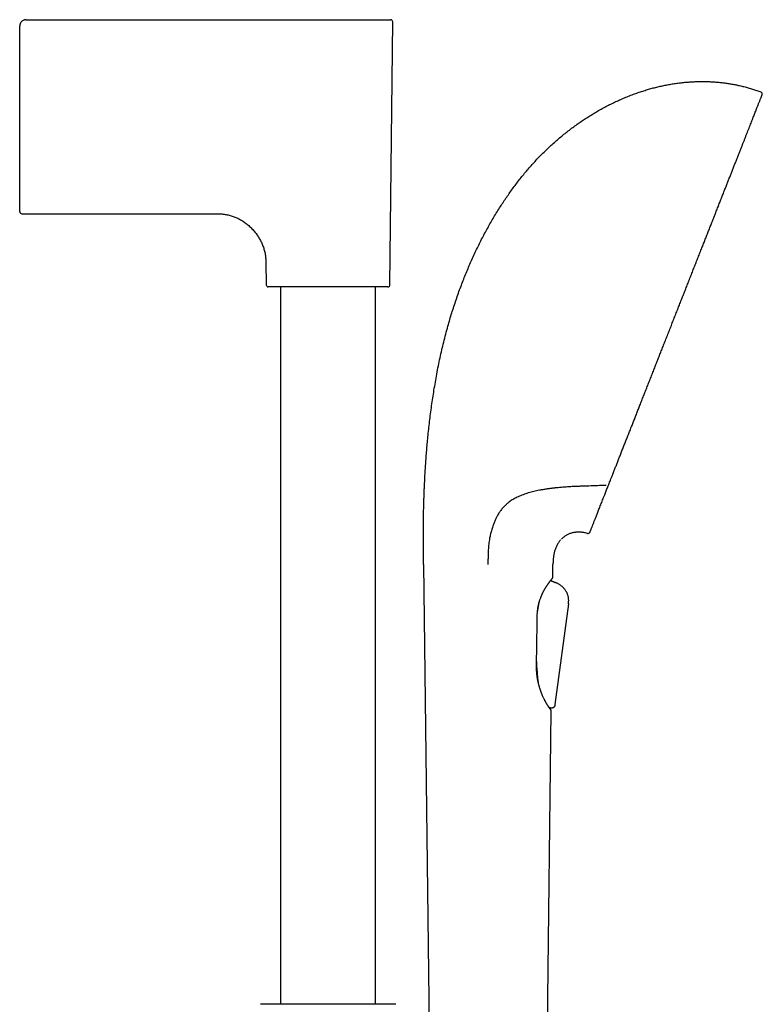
# Model space of a CAD drawing. Header units: millimetres. Extents: x 8 to 839, y 12 to 1644.
# Tile 19 of 19: x 648 to 820, y 1416 to 1644. Entities that reach past the tile are written whole.
import ezdxf

# ---------------------------------------------------------------- set-up
doc = ezdxf.new("R2010")
doc.units = ezdxf.units.MM

msp = doc.modelspace()

# ---------------------------------------------------------------- linework, layer by layer
at = {"color": 7, "linetype": 'Continuous', "lineweight": 30}
for p, q in [((648.02, 1613.79), (648.02, 1642.75)), ((648.07, 1643.12), (648.07, 1643.12)), ((649.3, 1644.23), (649.3, 1644.23)), ((649.52, 1644.25), (719.52, 1644.25)), ((733.87, 1582.76), (734.51, 1643.75)), ((648.02, 1599.75), (648.02, 1613.79)), ((648.52, 1599.25), (693.7, 1599.25)), ((705.11, 1587.97), (705.16, 1582.76)), ((708.52, 1582.27), (708.52, 1415.91)), ((730.52, 1415.91), (730.52, 1582.27)), ((741.66, 1517.87), (743.15, 1392.44)), ((771.62, 1514.92), (771.66, 1517.87)), ((771.11, 1514.14), (771.11, 1514.17)), ((771.11, 1514.15), (772.1, 1513.74)), ((771.94, 1513.81), (771.11, 1514.15)), ((772.1, 1513.74), (771.94, 1513.81)), ((772.1, 1513.74), (772.11, 1513.74)), ((772.1, 1513.74), (772.15, 1513.72)), ((772.1, 1513.74), (772.1, 1513.74)), ((768.46, 1509.1), (768.5, 1509.28)), ((775.23, 1508.74), (772.12, 1485.39)), ((775.23, 1508.74), (772.12, 1485.39)), ((775.23, 1508.75), (775.23, 1508.74)), ((767.88, 1495.23), (767.86, 1495.7)), ((768.24, 1490.66), (768.26, 1490.49)), ((771.31, 1484.57), (771.28, 1484.57)), ((772.12, 1485.39), (772.12, 1485.39)), ((770.17, 1392.44), (771.26, 1483.93)), ((771.25, 1483.94), (771.25, 1483.97)), ((704.51, 1415.91), (703.83, 1415.87)), ((734.52, 1415.91), (704.51, 1415.91)), ((735.2, 1415.87), (734.52, 1415.91))]:
    msp.add_line(p, q, dxfattribs=at)
for centre, radius, start, end in [((734.01, 1643.75), 0.5, 359.4, 90), ((819.69, 1627.02), 0.5, 338.52, 69.3084), ((648.52, 1599.75), 0.5, 180, 270), ((705.66, 1582.77), 0.5, 180.6, 270), ((733.37, 1582.77), 0.5, 270, 359.4), ((779.77, 1525.56), 0.5, 253.5774, 338.52), ((771.32, 1514.92), 0.3, 323.222, 359.3175), ((770.96, 1483.94), 0.3, 359.3175, 49.2062)]:
    msp.add_arc(centre, radius, start, end, dxfattribs=at)
for points, knots in [([(649.52, 1644.25), (649.45, 1644.25), (649.32, 1644.24), (649.13, 1644.2), (648.91, 1644.13), (648.68, 1644.01), (648.45, 1643.82), (648.29, 1643.63), (648.19, 1643.46), (648.12, 1643.31), (648.07, 1643.14), (648.03, 1642.95), (648.02, 1642.82), (648.02, 1642.75)], [0, 0, 0, 0, 0.083495, 0.1667, 0.249942, 0.37516, 0.500628, 0.625664, 0.687954, 0.750062, 0.832858, 0.91621, 1, 1, 1, 1]), ([(719.52, 1644.25), (719.61, 1644.25), (719.79, 1644.25), (720.06, 1644.25), (720.33, 1644.25), (720.6, 1644.25), (720.86, 1644.25), (721.13, 1644.25), (721.41, 1644.25), (721.78, 1644.25), (722.23, 1644.25), (722.63, 1644.25), (722.89, 1644.25), (723.03, 1644.25), (723.17, 1644.25), (723.3, 1644.25), (723.44, 1644.25), (723.69, 1644.25), (724.07, 1644.25), (724.55, 1644.25), (724.97, 1644.25), (725.31, 1644.25), (725.59, 1644.25), (725.87, 1644.25), (726.15, 1644.25), (726.43, 1644.25), (726.7, 1644.25), (726.96, 1644.25), (727.21, 1644.25), (727.47, 1644.25), (727.72, 1644.25), (727.97, 1644.25), (728.25, 1644.25), (728.55, 1644.25), (728.88, 1644.25), (729.2, 1644.25), (729.52, 1644.25), (729.83, 1644.25), (730.14, 1644.25), (730.44, 1644.25), (730.74, 1644.25), (731.02, 1644.25), (731.3, 1644.25), (731.57, 1644.25), (731.83, 1644.25), (732.08, 1644.25), (732.32, 1644.25), (732.57, 1644.25), (732.81, 1644.25), (733.03, 1644.25), (733.23, 1644.25), (733.41, 1644.25), (733.57, 1644.25), (733.7, 1644.25), (733.81, 1644.25), (733.9, 1644.25), (733.96, 1644.25), (734, 1644.25), (734.01, 1644.25), (734.01, 1644.25)], [0, 0, 0, 0, 0.0118746, 0.0237395, 0.0355988, 0.0474565, 0.0593169, 0.0711841, 0.0830621, 0.0962798, 0.1199033, 0.1435146, 0.1497008, 0.1558891, 0.1620799, 0.1682739, 0.1744715, 0.1806736, 0.2032912, 0.2258731, 0.2484478, 0.2617594, 0.2750843, 0.2884282, 0.3033075, 0.3166088, 0.329897, 0.3431779, 0.3564572, 0.3697408, 0.3830345, 0.3963442, 0.4096756, 0.4282963, 0.4469266, 0.4655826, 0.484689, 0.5041986, 0.5236995, 0.5432101, 0.5635052, 0.5838208, 0.6041777, 0.6249298, 0.646001, 0.667048, 0.6880941, 0.7133442, 0.7386413, 0.7640254, 0.7899585, 0.8158265, 0.8416722, 0.8678883, 0.8941601, 0.9205325, 0.9470851, 0.973559, 1, 1, 1, 1]), ([(741.89, 1536.74), (741.92, 1537.23), (741.96, 1538.21), (742.05, 1539.7), (742.15, 1541.21), (742.26, 1542.75), (742.38, 1544.3), (742.51, 1545.88), (742.67, 1547.53), (742.85, 1549.25), (743.05, 1551.04), (743.27, 1552.85), (743.52, 1554.67), (743.78, 1556.51), (744.07, 1558.35), (744.39, 1560.21), (744.73, 1562.07), (745.09, 1563.93), (745.48, 1565.79), (745.89, 1567.64), (746.33, 1569.47), (746.8, 1571.3), (747.27, 1573.04), (747.74, 1574.68), (748.2, 1576.22), (748.69, 1577.75), (749.2, 1579.28), (749.73, 1580.8), (750.27, 1582.28), (750.82, 1583.72), (751.38, 1585.13), (751.96, 1586.52), (752.56, 1587.9), (753.17, 1589.27), (753.8, 1590.63), (754.45, 1591.98), (755.12, 1593.31), (755.81, 1594.63), (756.51, 1595.92), (757.22, 1597.19), (757.95, 1598.44), (758.69, 1599.67), (759.44, 1600.86), (760.19, 1602.01), (760.93, 1603.11), (761.69, 1604.2), (762.46, 1605.27), (763.25, 1606.32), (764.06, 1607.36), (764.87, 1608.37), (765.72, 1609.38), (766.59, 1610.38), (767.49, 1611.38), (768.41, 1612.35), (769.34, 1613.3), (770.29, 1614.22), (771.25, 1615.12), (772.22, 1615.99), (773.2, 1616.84), (774.2, 1617.67), (775.21, 1618.47), (776.23, 1619.25), (777.24, 1619.98), (778.24, 1620.68), (779.23, 1621.34), (780.23, 1621.98), (781.23, 1622.59), (782.28, 1623.2), (783.37, 1623.81), (784.51, 1624.41), (785.66, 1624.98), (786.81, 1625.52), (787.97, 1626.03), (789.14, 1626.51), (790.28, 1626.95), (791.39, 1627.34), (792.47, 1627.7), (793.55, 1628.03), (794.63, 1628.34), (795.72, 1628.62), (796.81, 1628.87), (797.9, 1629.1), (798.99, 1629.3), (800.08, 1629.47), (801.17, 1629.61), (802.26, 1629.73), (803.33, 1629.82), (804.37, 1629.88), (805.4, 1629.91), (806.42, 1629.92), (807.44, 1629.91), (808.12, 1629.88), (808.45, 1629.86)], [0, 0, 0, 0, 0.011551, 0.023308, 0.035259, 0.047394, 0.059702, 0.072173, 0.084798, 0.09885, 0.113062, 0.127421, 0.141914, 0.156529, 0.171254, 0.186076, 0.200985, 0.215968, 0.231015, 0.245845, 0.260717, 0.275621, 0.290548, 0.303227, 0.315911, 0.328598, 0.341282, 0.35396, 0.366627, 0.378557, 0.39047, 0.402363, 0.414233, 0.426077, 0.437892, 0.449674, 0.461421, 0.473129, 0.484797, 0.496215, 0.507588, 0.518915, 0.530194, 0.540747, 0.551254, 0.561715, 0.572127, 0.58249, 0.592803, 0.603065, 0.613275, 0.623917, 0.634501, 0.64503, 0.655502, 0.665919, 0.676281, 0.686588, 0.696841, 0.70704, 0.717185, 0.727277, 0.737317, 0.746734, 0.756105, 0.765429, 0.774708, 0.783941, 0.794141, 0.804285, 0.814375, 0.82441, 0.834392, 0.844321, 0.854198, 0.863207, 0.872174, 0.881099, 0.889984, 0.89883, 0.907638, 0.916408, 0.925143, 0.933844, 0.942511, 0.951148, 0.959755, 0.967846, 0.975913, 0.98396, 0.991989, 1, 1, 1, 1]), ([(808.45, 1629.86), (808.77, 1629.84), (809.39, 1629.8), (810.32, 1629.72), (811.26, 1629.61), (812.18, 1629.48), (813.11, 1629.33), (814.02, 1629.16), (814.97, 1628.96), (815.94, 1628.73), (816.93, 1628.46), (817.92, 1628.16), (818.9, 1627.84), (819.55, 1627.6), (819.87, 1627.48)], [0, 0, 0, 0, 0.080189, 0.160262, 0.240242, 0.320149, 0.400008, 0.479841, 0.559676, 0.647525, 0.735443, 0.823468, 0.91164, 1, 1, 1, 1]), ([(787.12, 1542.87), (787.24, 1543.17), (787.47, 1543.77), (787.83, 1544.68), (788.2, 1545.61), (788.57, 1546.56), (788.95, 1547.52), (789.33, 1548.49), (789.71, 1549.44), (790.08, 1550.38), (790.44, 1551.3), (790.81, 1552.24), (791.18, 1553.18), (791.55, 1554.13), (791.94, 1555.13), (792.35, 1556.16), (792.77, 1557.24), (793.2, 1558.32), (793.63, 1559.41), (794.06, 1560.51), (794.5, 1561.62), (794.93, 1562.71), (795.34, 1563.77), (795.75, 1564.81), (796.16, 1565.85), (796.57, 1566.89), (796.98, 1567.94), (797.41, 1569.02), (797.85, 1570.14), (798.31, 1571.3), (798.76, 1572.45), (799.22, 1573.61), (799.67, 1574.77), (800.13, 1575.93), (800.57, 1577.05), (801, 1578.15), (801.42, 1579.21), (801.83, 1580.26), (802.25, 1581.32), (802.66, 1582.38), (803.09, 1583.46), (803.53, 1584.57), (803.98, 1585.71), (804.42, 1586.84), (804.86, 1587.97), (805.31, 1589.09), (805.74, 1590.2), (806.17, 1591.28), (806.58, 1592.32), (806.97, 1593.31), (807.36, 1594.31), (807.75, 1595.29), (808.13, 1596.27), (808.52, 1597.26), (808.92, 1598.28), (809.33, 1599.31), (809.73, 1600.33), (810.13, 1601.34), (810.52, 1602.33), (810.9, 1603.32), (811.28, 1604.26), (811.63, 1605.16), (811.97, 1606.02), (812.3, 1606.87), (812.63, 1607.7), (812.95, 1608.52), (813.28, 1609.35), (813.61, 1610.2), (813.95, 1611.04), (814.27, 1611.87), (814.59, 1612.68), (814.9, 1613.48), (815.21, 1614.25), (815.5, 1614.98), (815.77, 1615.68), (816.03, 1616.33), (816.28, 1616.97), (816.52, 1617.59), (816.76, 1618.19), (817, 1618.79), (817.23, 1619.39), (817.46, 1619.99), (817.69, 1620.56), (817.9, 1621.1), (818.11, 1621.63), (818.31, 1622.13), (818.49, 1622.59), (818.66, 1623.02), (818.81, 1623.41), (818.96, 1623.78), (819.1, 1624.14), (819.23, 1624.47), (819.35, 1624.79), (819.47, 1625.09), (819.59, 1625.38), (819.69, 1625.64), (819.78, 1625.88), (819.87, 1626.09), (819.94, 1626.28), (820, 1626.43), (820.05, 1626.56), (820.09, 1626.66), (820.12, 1626.74), (820.14, 1626.79), (820.16, 1626.83), (820.16, 1626.83), (820.16, 1626.83)], [0, 0, 0, 0, 0.010191, 0.020351, 0.030484, 0.040597, 0.050695, 0.060782, 0.070819, 0.079998, 0.089173, 0.098346, 0.107523, 0.116707, 0.125902, 0.135943, 0.145972, 0.155997, 0.166021, 0.17605, 0.18609, 0.196128, 0.205318, 0.214501, 0.223682, 0.232863, 0.242051, 0.251248, 0.261264, 0.271269, 0.281267, 0.291264, 0.301264, 0.311274, 0.321277, 0.330432, 0.339579, 0.348724, 0.35787, 0.36702, 0.37618, 0.386157, 0.396124, 0.406083, 0.416042, 0.426004, 0.435976, 0.445946, 0.455074, 0.464195, 0.473314, 0.482434, 0.491559, 0.500694, 0.510654, 0.520604, 0.530548, 0.540491, 0.55044, 0.560398, 0.570362, 0.579488, 0.588608, 0.597726, 0.606847, 0.615974, 0.625112, 0.635095, 0.645069, 0.65504, 0.665012, 0.674991, 0.684982, 0.694986, 0.704148, 0.713306, 0.722462, 0.731621, 0.740787, 0.749963, 0.759975, 0.769977, 0.779973, 0.789969, 0.799971, 0.809983, 0.819998, 0.829168, 0.838331, 0.847493, 0.856656, 0.865825, 0.875004, 0.88501, 0.895006, 0.904996, 0.914984, 0.924978, 0.934981, 0.944994, 0.954165, 0.963329, 0.97249, 0.981653, 0.990822, 1, 1, 1, 1]), ([(693.7, 1599.25), (693.87, 1599.25), (694.21, 1599.25), (694.7, 1599.22), (695.19, 1599.17), (695.66, 1599.1), (696.12, 1599.02), (696.57, 1598.91), (697.02, 1598.79), (697.48, 1598.64), (697.93, 1598.47), (698.37, 1598.28), (698.8, 1598.08), (699.23, 1597.84), (699.66, 1597.58), (700.1, 1597.29), (700.51, 1596.98), (700.92, 1596.66), (701.31, 1596.31), (701.68, 1595.95), (702.04, 1595.58), (702.38, 1595.2), (702.68, 1594.82), (702.97, 1594.45), (703.24, 1594.06), (703.49, 1593.66), (703.73, 1593.25), (703.95, 1592.83), (704.15, 1592.41), (704.34, 1591.97), (704.51, 1591.51), (704.66, 1591.04), (704.79, 1590.56), (704.9, 1590.06), (704.98, 1589.56), (705.05, 1589.04), (705.09, 1588.5), (705.1, 1588.15), (705.11, 1587.97)], [0, 0, 0, 0, 0.028647, 0.056631, 0.084006, 0.110825, 0.137142, 0.163008, 0.188473, 0.216079, 0.243322, 0.27026, 0.296948, 0.323438, 0.352827, 0.382087, 0.411271, 0.440424, 0.469585, 0.498786, 0.52805, 0.557383, 0.583731, 0.610152, 0.636659, 0.663267, 0.689998, 0.716394, 0.742957, 0.769719, 0.796712, 0.824534, 0.852678, 0.881193, 0.910128, 0.939536, 0.969474, 1, 1, 1, 1]), ([(733.37, 1582.27), (733.37, 1582.27), (733.37, 1582.27), (733.35, 1582.27), (733.32, 1582.27), (733.28, 1582.27), (733.23, 1582.27), (733.16, 1582.27), (733.08, 1582.27), (732.99, 1582.27), (732.9, 1582.27), (732.79, 1582.27), (732.67, 1582.27), (732.54, 1582.27), (732.39, 1582.27), (732.22, 1582.27), (732.03, 1582.27), (731.82, 1582.27), (731.6, 1582.27), (731.36, 1582.27), (731.1, 1582.27), (730.79, 1582.27), (730.45, 1582.27), (730.09, 1582.27), (729.71, 1582.27), (729.32, 1582.27), (728.9, 1582.27), (728.47, 1582.27), (728.03, 1582.27), (727.57, 1582.27), (727.15, 1582.27), (726.76, 1582.27), (726.42, 1582.27), (726.07, 1582.27), (725.71, 1582.27), (725.35, 1582.27), (724.99, 1582.27), (724.61, 1582.27), (724.21, 1582.27), (723.81, 1582.27), (723.4, 1582.27), (722.98, 1582.27), (722.56, 1582.27), (722.15, 1582.27), (721.69, 1582.27), (721.19, 1582.27), (720.63, 1582.27), (720.07, 1582.27), (719.57, 1582.27), (719.11, 1582.27), (718.7, 1582.27), (718.3, 1582.27), (717.9, 1582.27), (717.49, 1582.27), (717.09, 1582.27), (716.69, 1582.27), (716.29, 1582.27), (715.91, 1582.27), (715.53, 1582.27), (715.16, 1582.27), (714.78, 1582.27), (714.39, 1582.27), (713.98, 1582.27), (713.56, 1582.27), (713.14, 1582.27), (712.73, 1582.27), (712.33, 1582.27), (711.9, 1582.27), (711.46, 1582.27), (711, 1582.27), (710.56, 1582.27), (710.13, 1582.27), (709.72, 1582.27), (709.32, 1582.27), (708.94, 1582.27), (708.58, 1582.27), (708.24, 1582.27), (707.95, 1582.27), (707.7, 1582.27), (707.5, 1582.27), (707.3, 1582.27), (707.12, 1582.27), (706.95, 1582.27), (706.78, 1582.27), (706.63, 1582.27), (706.48, 1582.27), (706.34, 1582.27), (706.21, 1582.27), (706.1, 1582.27), (706, 1582.27), (705.91, 1582.27), (705.83, 1582.27), (705.76, 1582.27), (705.7, 1582.27), (705.67, 1582.27), (705.66, 1582.27), (705.66, 1582.27)], [0, 0, 0, 0, 0.0093326, 0.0186488, 0.0279566, 0.037264, 0.0465791, 0.0559098, 0.0656683, 0.0747243, 0.0837696, 0.0928117, 0.1018577, 0.1109152, 0.1199914, 0.1307285, 0.1414425, 0.1521456, 0.1628501, 0.1735681, 0.1843119, 0.1974681, 0.2105926, 0.2237079, 0.2368364, 0.2500006, 0.2631568, 0.2762813, 0.2893966, 0.3025251, 0.3156893, 0.3248942, 0.334081, 0.3432573, 0.3524306, 0.3616089, 0.3707996, 0.3800105, 0.3899042, 0.399779, 0.4096441, 0.4195094, 0.4293842, 0.4392781, 0.4487557, 0.4615652, 0.4743618, 0.4871664, 0.5, 0.5093309, 0.5186461, 0.5279535, 0.5372612, 0.5465771, 0.5559093, 0.5656683, 0.5747243, 0.5837696, 0.5928117, 0.6018577, 0.6109152, 0.6199914, 0.6307285, 0.6414425, 0.6521456, 0.6628501, 0.6735681, 0.6843119, 0.6974681, 0.7105926, 0.7237079, 0.7368364, 0.7500006, 0.7631568, 0.7762813, 0.7893966, 0.8025251, 0.8156893, 0.8248942, 0.834081, 0.8432573, 0.8524306, 0.8616089, 0.8707996, 0.8800105, 0.8899042, 0.899779, 0.9096441, 0.9195094, 0.9293842, 0.9392781, 0.948757, 0.9615679, 0.9743648, 0.9871686, 1, 1, 1, 1]), ([(784.58, 1536.41), (784.65, 1536.59), (784.79, 1536.94), (785, 1537.48), (785.24, 1538.09), (785.42, 1538.56), (785.54, 1538.87), (785.58, 1538.95), (785.61, 1539.05), (785.66, 1539.15), (785.7, 1539.26), (785.74, 1539.38), (785.88, 1539.72), (786.11, 1540.31), (786.44, 1541.14), (786.78, 1542), (787, 1542.58), (787.12, 1542.87)], [0, 0, 0, 0, 0.08895, 0.178369, 0.26828, 0.387752, 0.40122, 0.414701, 0.428193, 0.445342, 0.463014, 0.480684, 0.498351, 0.62378, 0.749161, 0.874549, 1, 1, 1, 1]), ([(741.66, 1517.87), (741.66, 1518.07), (741.65, 1518.49), (741.64, 1519.12), (741.64, 1519.79), (741.63, 1520.47), (741.62, 1521.18), (741.62, 1521.92), (741.62, 1522.7), (741.61, 1523.53), (741.61, 1524.42), (741.61, 1525.33), (741.62, 1526.26), (741.63, 1527.22), (741.64, 1528.21), (741.65, 1529.21), (741.67, 1530.24), (741.7, 1531.29), (741.72, 1532.35), (741.76, 1533.43), (741.8, 1534.51), (741.84, 1535.62), (741.87, 1536.36), (741.89, 1536.74)], [0, 0, 0, 0, 0.032393, 0.066145, 0.101227, 0.137609, 0.175263, 0.21416, 0.254271, 0.299761, 0.346646, 0.394889, 0.444451, 0.495295, 0.547382, 0.600675, 0.655137, 0.71073, 0.767416, 0.82412, 0.881808, 0.940446, 1, 1, 1, 1]), ([(776.9, 1535.98), (776.53, 1535.96), (775.81, 1535.93), (774.74, 1535.86), (773.67, 1535.77), (772.69, 1535.68), (771.78, 1535.59), (770.95, 1535.48), (770.13, 1535.37), (769.31, 1535.24), (768.55, 1535.1), (767.85, 1534.96), (767.21, 1534.82), (766.57, 1534.66), (765.94, 1534.48), (765.33, 1534.29), (764.73, 1534.08), (764.14, 1533.85), (763.61, 1533.61), (763.11, 1533.37), (762.65, 1533.12), (762.2, 1532.85), (761.77, 1532.56), (761.39, 1532.28), (761.06, 1532.01), (760.77, 1531.76), (760.49, 1531.49), (760.22, 1531.22), (759.95, 1530.92), (759.7, 1530.61), (759.44, 1530.28), (759.28, 1530.04), (759.21, 1529.92)], [0, 0, 0, 0, 0.05141, 0.102829, 0.154246, 0.205654, 0.247088, 0.288536, 0.329985, 0.371426, 0.412855, 0.447142, 0.481439, 0.515733, 0.550016, 0.584536, 0.619056, 0.653199, 0.687341, 0.716359, 0.745404, 0.774452, 0.803486, 0.832496, 0.85321, 0.873934, 0.894656, 0.915367, 0.936519, 0.95769, 0.978855, 1, 1, 1, 1]), ([(778, 1536.02), (777.81, 1536.01), (777.44, 1536), (777.08, 1535.99), (776.9, 1535.98)], [0, 0, 0, 0, 0.5030486, 1, 1, 1, 1]), ([(783.97, 1536.23), (783.31, 1536.21), (781.97, 1536.16), (779.98, 1536.08), (778.66, 1536.04), (778, 1536.02)], [0, 0, 0, 0, 0.334441, 0.668604, 1, 1, 1, 1]), ([(783.65, 1534.05), (783.71, 1534.2), (783.82, 1534.49), (784, 1534.94), (784.18, 1535.41), (784.38, 1535.9), (784.51, 1536.24), (784.58, 1536.41)], [0, 0, 0, 0, 0.192925, 0.38933, 0.589274, 0.792813, 1, 1, 1, 1]), ([(780.24, 1525.38), (780.24, 1525.38), (780.24, 1525.39), (780.26, 1525.43), (780.28, 1525.5), (780.32, 1525.6), (780.37, 1525.73), (780.44, 1525.89), (780.51, 1526.07), (780.59, 1526.27), (780.67, 1526.48), (780.77, 1526.72), (780.87, 1526.99), (780.98, 1527.27), (781.1, 1527.58), (781.23, 1527.9), (781.36, 1528.24), (781.5, 1528.59), (781.65, 1528.97), (781.81, 1529.37), (781.97, 1529.79), (782.14, 1530.22), (782.33, 1530.69), (782.52, 1531.19), (782.73, 1531.72), (782.95, 1532.27), (783.17, 1532.84), (783.41, 1533.44), (783.57, 1533.85), (783.65, 1534.05)], [0, 0, 0, 0, 0.039832, 0.079647, 0.119467, 0.159314, 0.199212, 0.239182, 0.279141, 0.315715, 0.352267, 0.388814, 0.425374, 0.461963, 0.498599, 0.533507, 0.568365, 0.60319, 0.637996, 0.672798, 0.707611, 0.742449, 0.777812, 0.814893, 0.851929, 0.88894, 0.925943, 0.962957, 1, 1, 1, 1]), ([(759.21, 1529.92), (759.13, 1529.81), (758.99, 1529.59), (758.78, 1529.23), (758.59, 1528.87), (758.4, 1528.51), (758.23, 1528.13), (758.07, 1527.76), (757.92, 1527.38), (757.76, 1526.95), (757.61, 1526.49), (757.45, 1525.98), (757.31, 1525.48), (757.19, 1524.97), (757.07, 1524.47), (756.97, 1523.92), (756.86, 1523.3), (756.78, 1522.63), (756.71, 1521.96), (756.66, 1521.29), (756.63, 1520.54), (756.6, 1519.71), (756.59, 1518.79), (756.59, 1518.18), (756.59, 1517.87)], [0, 0, 0, 0, 0.036523, 0.072517, 0.107971, 0.142878, 0.177237, 0.211055, 0.244343, 0.277119, 0.320058, 0.362185, 0.403575, 0.44431, 0.484483, 0.52419, 0.576999, 0.629403, 0.681654, 0.733995, 0.786654, 0.856428, 0.927462, 1, 1, 1, 1]), ([(773.39, 1523.53), (773.38, 1523.52), (773.29, 1523.42), (773.12, 1523.21), (772.9, 1522.91), (772.7, 1522.59), (772.52, 1522.25), (772.36, 1521.91), (772.21, 1521.55), (772.09, 1521.18), (771.99, 1520.82), (771.9, 1520.45), (771.83, 1520.06), (771.77, 1519.66), (771.73, 1519.24), (771.69, 1518.8), (771.67, 1518.34), (771.66, 1518.03), (771.66, 1517.87)], [0, 0, 0, 0, 0.006726, 0.068426, 0.130576, 0.193275, 0.255475, 0.318416, 0.38247, 0.448101, 0.5084, 0.570623, 0.635066, 0.702012, 0.771729, 0.844473, 0.920487, 1, 1, 1, 1]), ([(779.63, 1525.08), (779.5, 1525.12), (779.23, 1525.19), (778.83, 1525.28), (778.44, 1525.34), (778.06, 1525.37), (777.68, 1525.39), (777.31, 1525.38), (776.95, 1525.36), (776.6, 1525.31), (776.26, 1525.24), (775.92, 1525.15), (775.59, 1525.04), (775.27, 1524.91), (774.97, 1524.77), (774.68, 1524.61), (774.4, 1524.43), (774.14, 1524.24), (773.88, 1524.03), (773.72, 1523.87), (773.64, 1523.79)], [0, 0, 0, 0, 0.064849, 0.127871, 0.189205, 0.248992, 0.307368, 0.36447, 0.420434, 0.475392, 0.530267, 0.584372, 0.637833, 0.690773, 0.74331, 0.794624, 0.845757, 0.896804, 0.947855, 1, 1, 1, 1]), ([(768.02, 1506.14), (768.03, 1506.24), (768.03, 1506.46), (768.05, 1506.79), (768.08, 1507.12), (768.11, 1507.44), (768.15, 1507.74), (768.2, 1508.01), (768.25, 1508.26), (768.3, 1508.5), (768.35, 1508.73), (768.41, 1508.96), (768.47, 1509.18), (768.53, 1509.38), (768.6, 1509.61), (768.69, 1509.88), (768.79, 1510.13), (768.87, 1510.33), (768.93, 1510.48), (768.99, 1510.63), (769.06, 1510.78), (769.12, 1510.92), (769.19, 1511.06), (769.25, 1511.19), (769.31, 1511.3), (769.35, 1511.4), (769.4, 1511.49), (769.44, 1511.57), (769.49, 1511.66), (769.54, 1511.75), (769.59, 1511.86), (769.66, 1511.97), (769.73, 1512.1), (769.81, 1512.23), (769.89, 1512.37), (769.98, 1512.52), (770.07, 1512.67), (770.18, 1512.83), (770.28, 1512.99), (770.38, 1513.15), (770.49, 1513.3), (770.59, 1513.45), (770.69, 1513.6), (770.79, 1513.72), (770.87, 1513.84), (770.94, 1513.93), (770.99, 1514), (771.03, 1514.06), (771.07, 1514.11), (771.11, 1514.16), (771.15, 1514.22), (771.19, 1514.27), (771.24, 1514.33), (771.29, 1514.39), (771.33, 1514.45), (771.38, 1514.51), (771.42, 1514.56), (771.46, 1514.61), (771.5, 1514.66), (771.53, 1514.7), (771.55, 1514.73), (771.57, 1514.75), (771.57, 1514.76), (771.58, 1514.76)], [0, 0, 0, 0, 0.0194168, 0.0435292, 0.066406, 0.0880587, 0.1084962, 0.1273804, 0.1450891, 0.1616244, 0.1769889, 0.1948478, 0.2108029, 0.2252017, 0.2397512, 0.263379, 0.2879474, 0.2999538, 0.3121749, 0.3246114, 0.3372639, 0.3499302, 0.3615813, 0.3738219, 0.3844476, 0.3934572, 0.4008493, 0.4088158, 0.4172136, 0.4261188, 0.4362729, 0.4478681, 0.4609062, 0.4746997, 0.489812, 0.5062437, 0.5239961, 0.5430694, 0.5634187, 0.5836265, 0.6030292, 0.6262767, 0.6482469, 0.6689349, 0.6883354, 0.7064484, 0.7185311, 0.7299644, 0.740748, 0.7509173, 0.7620142, 0.7748622, 0.7894636, 0.8058201, 0.8219671, 0.8395239, 0.8584914, 0.8788728, 0.9006694, 0.9234534, 0.9476007, 0.9731146, 1, 1, 1, 1]), ([(775.23, 1508.74), (775.24, 1508.82), (775.26, 1508.99), (775.29, 1509.25), (775.3, 1509.51), (775.3, 1509.78), (775.27, 1510.06), (775.23, 1510.34), (775.16, 1510.63), (775.06, 1510.93), (774.93, 1511.25), (774.77, 1511.55), (774.59, 1511.85), (774.39, 1512.13), (774.16, 1512.4), (773.93, 1512.64), (773.68, 1512.87), (773.42, 1513.07), (773.16, 1513.24), (772.89, 1513.39), (772.63, 1513.52), (772.37, 1513.64), (772.19, 1513.71), (772.1, 1513.74)], [0, 0, 0, 0, 0.039749, 0.079849, 0.120611, 0.162337, 0.20515, 0.2492, 0.294551, 0.345819, 0.398382, 0.451923, 0.506026, 0.560259, 0.61417, 0.667306, 0.719341, 0.770015, 0.819161, 0.866017, 0.911542, 0.956049, 1, 1, 1, 1]), ([(774.8, 1511.48), (774.81, 1511.46), (774.84, 1511.41), (774.87, 1511.36), (774.88, 1511.33)], [0, 0, 0, 0, 0.438956, 1, 1, 1, 1]), ([(774.85, 1511.39), (774.86, 1511.38), (774.88, 1511.34), (774.89, 1511.31), (774.9, 1511.29)], [0, 0, 0, 0, 0.474901, 1, 1, 1, 1]), ([(768.03, 1506.49), (768.04, 1506.57), (768.07, 1506.8), (768.12, 1507.2), (768.2, 1507.68), (768.27, 1508.15), (768.36, 1508.63), (768.43, 1508.94), (768.46, 1509.1)], [0, 0, 0, 0, 0.083595, 0.263937, 0.444278, 0.626747, 0.809211, 1, 1, 1, 1]), ([(767.84, 1494.61), (767.87, 1496.34), (767.93, 1500.18), (767.99, 1504.03), (768.02, 1506.14)], [0, 0, 0, 0, 0.4491943, 1, 1, 1, 1]), ([(771.15, 1484.17), (771.15, 1484.18), (771.13, 1484.2), (771.1, 1484.24), (771.07, 1484.28), (771.03, 1484.33), (771, 1484.37), (770.96, 1484.42), (770.93, 1484.46), (770.9, 1484.5), (770.88, 1484.54), (770.85, 1484.58), (770.81, 1484.64), (770.75, 1484.72), (770.66, 1484.84), (770.57, 1484.98), (770.47, 1485.14), (770.38, 1485.28), (770.31, 1485.4), (770.26, 1485.49), (770.2, 1485.59), (770.14, 1485.68), (770.09, 1485.78), (770.04, 1485.87), (769.99, 1485.95), (769.95, 1486.03), (769.92, 1486.09), (769.89, 1486.15), (769.86, 1486.2), (769.82, 1486.26), (769.79, 1486.34), (769.74, 1486.43), (769.69, 1486.53), (769.63, 1486.65), (769.54, 1486.84), (769.42, 1487.09), (769.29, 1487.37), (769.19, 1487.59), (769.12, 1487.76), (769.06, 1487.93), (769, 1488.08), (768.95, 1488.21), (768.91, 1488.31), (768.88, 1488.39), (768.85, 1488.46), (768.83, 1488.52), (768.81, 1488.58), (768.78, 1488.68), (768.73, 1488.8), (768.68, 1488.95), (768.62, 1489.13), (768.56, 1489.33), (768.5, 1489.55), (768.43, 1489.8), (768.36, 1490.06), (768.29, 1490.35), (768.22, 1490.65), (768.16, 1490.92), (768.12, 1491.13), (768.09, 1491.29), (768.07, 1491.44), (768.05, 1491.57), (768.03, 1491.69), (768.01, 1491.8), (768, 1491.88), (767.99, 1491.94), (767.99, 1491.99), (767.98, 1492.03), (767.98, 1492.08), (767.97, 1492.14), (767.96, 1492.22), (767.95, 1492.32), (767.93, 1492.43), (767.92, 1492.58), (767.9, 1492.75), (767.89, 1492.95), (767.87, 1493.18), (767.86, 1493.44), (767.85, 1493.72), (767.84, 1494.03), (767.84, 1494.33), (767.84, 1494.52), (767.84, 1494.61)], [0, 0, 0, 0, 0.02176, 0.041864, 0.060313, 0.077107, 0.092246, 0.10573, 0.116929, 0.126658, 0.135303, 0.144098, 0.153134, 0.174567, 0.197248, 0.221161, 0.245653, 0.270376, 0.281993, 0.293659, 0.305374, 0.317138, 0.328829, 0.33955, 0.348606, 0.356641, 0.363656, 0.36965, 0.374843, 0.381281, 0.389044, 0.39813, 0.40854, 0.420273, 0.43279, 0.462151, 0.491284, 0.506028, 0.520713, 0.534789, 0.547267, 0.558128, 0.565529, 0.571933, 0.577282, 0.581531, 0.585417, 0.593194, 0.602808, 0.614256, 0.627537, 0.642606, 0.659104, 0.676953, 0.695755, 0.715851, 0.737241, 0.759924, 0.77053, 0.78139, 0.791682, 0.800835, 0.808849, 0.815724, 0.821461, 0.825613, 0.828862, 0.831212, 0.833895, 0.837894, 0.843099, 0.849572, 0.857313, 0.86632, 0.878094, 0.891503, 0.90655, 0.923234, 0.941557, 0.961521, 0.983128, 1, 1, 1, 1]), ([(768.24, 1490.66), (768.23, 1490.8), (768.2, 1491.08), (768.16, 1491.5), (768.12, 1491.93), (768.08, 1492.41), (768.04, 1492.95), (768, 1493.54), (767.95, 1494.12), (767.92, 1494.69), (767.89, 1495.05), (767.88, 1495.23)], [0, 0, 0, 0, 0.094438, 0.188957, 0.283496, 0.377963, 0.506619, 0.63534, 0.76402, 0.881992, 1, 1, 1, 1]), ([(772.12, 1485.39), (772.12, 1485.34), (772.1, 1485.24), (772.07, 1485.09), (772.01, 1484.96), (771.95, 1484.85), (771.87, 1484.77), (771.78, 1484.7), (771.68, 1484.64), (771.58, 1484.6), (771.46, 1484.58), (771.34, 1484.57), (771.21, 1484.57), (771.08, 1484.59), (771, 1484.62), (770.96, 1484.63)], [0, 0, 0, 0, 0.095042, 0.188467, 0.279852, 0.347605, 0.415286, 0.483516, 0.552674, 0.622946, 0.694301, 0.766554, 0.839511, 0.937386, 1, 1, 1, 1]), ([(771.06, 1484.29), (771.03, 1484.38), (771, 1484.5), (770.97, 1484.61), (770.96, 1484.63)], [0, 0, 0, 0, 0.834138, 1, 1, 1, 1]), ([(771.24, 1483.95), (771.24, 1483.97), (771.24, 1484.01), (771.22, 1484.08), (771.19, 1484.12), (771.17, 1484.14)], [0, 0, 0, 0, 0.19605, 0.588605, 1, 1, 1, 1]), ([(771.19, 1484.13), (771.19, 1484.13), (771.19, 1484.12), (771.18, 1484.14), (771.17, 1484.14)], [0, 0, 0, 0, 0.304781, 1, 1, 1, 1]), ([(771.26, 1483.93), (771.25, 1483.94), (771.25, 1483.94), (771.24, 1483.95), (771.24, 1483.95)], [0, 0, 0, 0, 0.736383, 1, 1, 1, 1])]:
    msp.add_open_spline(points, degree=3, knots=knots, dxfattribs=at)

doc.saveas('drawing.dxf')
